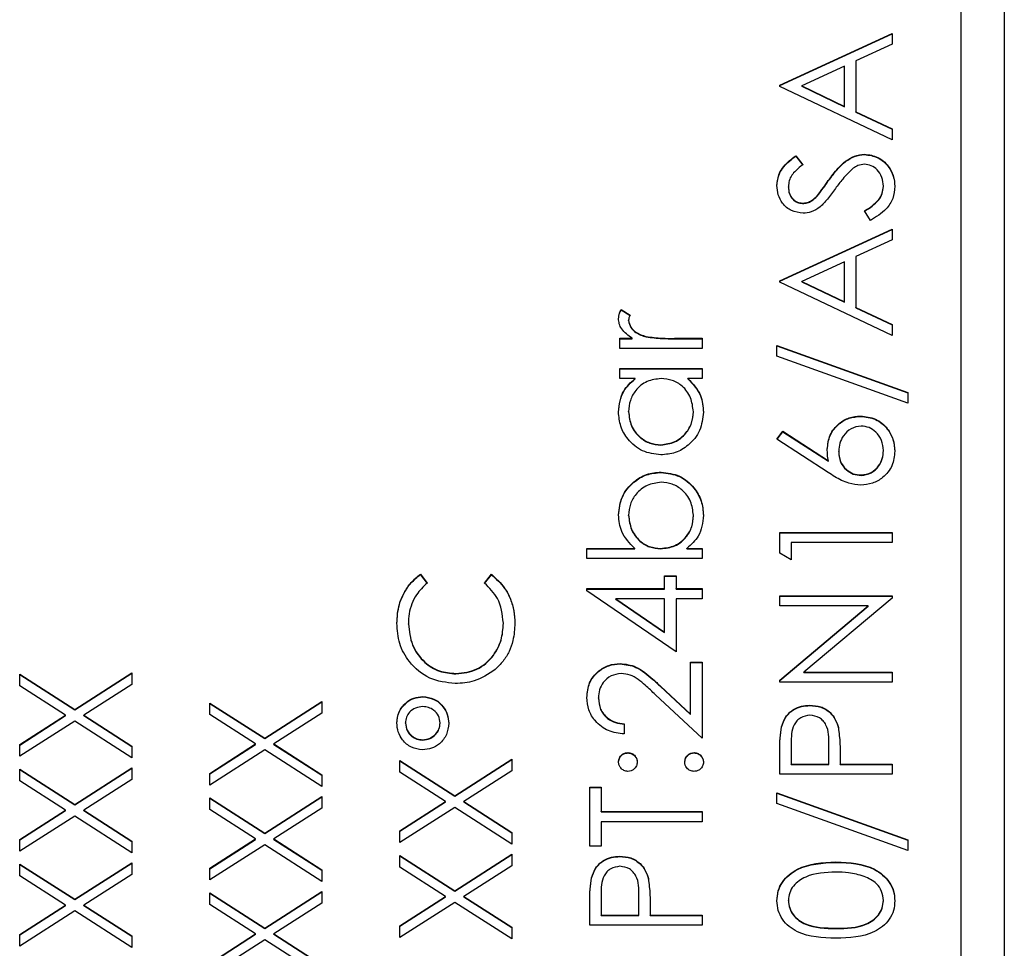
# Model space of a CAD drawing. Header units: millimetres. Extents: x 331 to 1582, y 149 to 1302.
# Tile 26 of 38: x 1402 to 1413, y 683 to 694. Entities that reach past the tile are written whole.
import ezdxf

# ---------------------------------------------------------------- set-up
doc = ezdxf.new("R2010")
doc.units = ezdxf.units.MM

msp = doc.modelspace()

# ---------------------------------------------------------------- linework, layer by layer
at = {"color": 7, "linetype": 'Continuous', "lineweight": 25}
for p, q in [((1412.988, 713.893), (1412.988, 672.893)), ((1412.488, 675.514), (1412.488, 711.483)), ((1410.388, 693.348), (1411.688, 693.948)), ((1410.388, 693.344), (1411.688, 693.944)), ((1411.688, 693.948), (1411.688, 693.821)), ((1411.688, 693.821), (1411.271, 693.629)), ((1411.271, 693.629), (1411.271, 693.04)), ((1411.138, 693.568), (1410.642, 693.339)), ((1411.138, 693.103), (1411.138, 693.568)), ((1410.388, 693.332), (1410.388, 693.348)), ((1411.688, 692.716), (1410.388, 693.332)), ((1410.642, 693.339), (1411.138, 693.103)), ((1410.642, 693.335), (1410.642, 693.339)), ((1410.642, 693.335), (1411.138, 693.099)), ((1411.138, 693.099), (1411.138, 693.103)), ((1411.271, 693.04), (1411.688, 692.843)), ((1411.271, 693.036), (1411.271, 693.04)), ((1411.271, 693.036), (1411.688, 692.839)), ((1411.688, 692.843), (1411.688, 692.716)), ((1410.575, 692.532), (1410.655, 692.427)), ((1410.575, 692.528), (1410.575, 692.532)), ((1410.575, 692.528), (1410.655, 692.423)), ((1411.37, 692.545), (1411.37, 692.549)), ((1410.95, 692.239), (1410.95, 692.243)), ((1410.488, 692.169), (1410.488, 692.173)), ((1411.588, 692.174), (1411.588, 692.178)), ((1410.653, 691.979), (1410.653, 691.983)), ((1410.821, 692.064), (1410.821, 692.068)), ((1411.437, 691.783), (1411.371, 691.893)), ((1410.388, 691.084), (1411.688, 691.683)), ((1410.388, 691.079), (1411.688, 691.679)), ((1411.688, 691.683), (1411.688, 691.556)), ((1411.688, 691.556), (1411.271, 691.364)), ((1411.138, 691.303), (1410.642, 691.074)), ((1411.138, 690.839), (1411.138, 691.303)), ((1411.271, 691.364), (1411.271, 690.776)), ((1410.388, 691.067), (1410.388, 691.084)), ((1410.642, 691.07), (1410.642, 691.074)), ((1410.642, 691.074), (1411.138, 690.839)), ((1410.642, 691.07), (1411.138, 690.835)), ((1411.688, 690.451), (1410.388, 691.067)), ((1408.554, 690.751), (1408.655, 690.687)), ((1408.554, 690.746), (1408.554, 690.751)), ((1408.554, 690.746), (1408.655, 690.682)), ((1411.138, 690.835), (1411.138, 690.839)), ((1411.271, 690.776), (1411.688, 690.578)), ((1411.271, 690.771), (1411.271, 690.776)), ((1411.271, 690.771), (1411.688, 690.574)), ((1408.638, 690.623), (1408.638, 690.627)), ((1411.688, 690.578), (1411.688, 690.451)), ((1408.538, 690.418), (1408.678, 690.418)), ((1408.538, 690.301), (1408.538, 690.418)), ((1408.538, 690.413), (1408.678, 690.413)), ((1408.678, 690.413), (1408.678, 690.418)), ((1408.843, 690.434), (1408.843, 690.438)), ((1409.169, 690.418), (1409.488, 690.418)), ((1409.169, 690.413), (1409.169, 690.418)), ((1409.169, 690.413), (1409.488, 690.413)), ((1409.488, 690.418), (1409.488, 690.301)), ((1409.488, 690.301), (1408.538, 690.301)), ((1410.355, 690.334), (1411.871, 689.791)), ((1410.355, 690.211), (1410.355, 690.334)), ((1410.355, 690.33), (1411.871, 689.787)), ((1411.871, 689.668), (1410.355, 690.211)), ((1408.538, 690.068), (1409.488, 690.068)), ((1408.538, 689.951), (1408.538, 690.068)), ((1408.538, 690.064), (1409.488, 690.064)), ((1409.488, 690.068), (1409.488, 689.951)), ((1408.714, 689.951), (1408.538, 689.951)), ((1408.714, 689.947), (1408.714, 689.951)), ((1409.488, 689.951), (1409.324, 689.951)), ((1409.324, 689.947), (1409.324, 689.951)), ((1411.871, 689.791), (1411.871, 689.668)), ((1408.638, 689.565), (1408.638, 689.569)), ((1409.388, 689.564), (1409.388, 689.568)), ((1411.323, 689.514), (1411.323, 689.518)), ((1410.355, 689.252), (1410.425, 689.342)), ((1410.948, 688.864), (1410.355, 689.252)), ((1410.357, 689.25), (1410.425, 689.337)), ((1410.425, 689.342), (1410.951, 688.998)), ((1410.425, 689.337), (1410.425, 689.342)), ((1410.425, 689.337), (1410.951, 688.994)), ((1409.012, 689.181), (1409.012, 689.185)), ((1411.071, 689.104), (1411.071, 689.109)), ((1411.588, 689.115), (1411.588, 689.119)), ((1410.951, 688.994), (1410.951, 688.998)), ((1409.015, 688.865), (1409.015, 688.869)), ((1411.33, 688.831), (1411.33, 688.836)), ((1408.638, 688.366), (1408.638, 688.371)), ((1409.388, 688.365), (1409.388, 688.369)), ((1410.388, 688.169), (1411.688, 688.169)), ((1410.388, 687.929), (1410.388, 688.169)), ((1410.388, 688.165), (1411.688, 688.165)), ((1411.688, 688.169), (1411.688, 688.053)), ((1410.521, 688.053), (1410.521, 687.853)), ((1411.688, 688.053), (1410.521, 688.053)), ((1408.155, 687.986), (1408.711, 687.986)), ((1408.155, 687.87), (1408.155, 687.986)), ((1408.155, 687.982), (1408.711, 687.982)), ((1408.711, 687.982), (1408.711, 687.986)), ((1409.011, 687.982), (1409.011, 687.986)), ((1409.312, 687.986), (1409.488, 687.986)), ((1409.312, 687.982), (1409.312, 687.986)), ((1409.312, 687.982), (1409.488, 687.982)), ((1409.488, 687.986), (1409.488, 687.87)), ((1410.521, 687.853), (1410.388, 687.929)), ((1409.488, 687.87), (1408.155, 687.87)), ((1406.227, 687.687), (1406.305, 687.585)), ((1406.227, 687.682), (1406.227, 687.687)), ((1406.227, 687.682), (1406.305, 687.58)), ((1406.971, 687.585), (1407.049, 687.687)), ((1406.971, 687.58), (1407.049, 687.682)), ((1407.049, 687.682), (1407.049, 687.687)), ((1409.055, 687.67), (1409.188, 687.67)), ((1409.055, 687.52), (1409.055, 687.67)), ((1409.055, 687.666), (1409.188, 687.666)), ((1409.188, 687.67), (1409.188, 687.52)), ((1408.155, 687.52), (1409.055, 687.52)), ((1408.155, 687.496), (1408.155, 687.52)), ((1408.155, 687.516), (1409.055, 687.516)), ((1409.188, 686.787), (1408.155, 687.496)), ((1409.055, 687.516), (1409.055, 687.52)), ((1409.188, 687.52), (1409.488, 687.52)), ((1409.188, 687.516), (1409.188, 687.52)), ((1409.188, 687.516), (1409.488, 687.516)), ((1409.488, 687.52), (1409.488, 687.403)), ((1410.388, 687.437), (1411.688, 687.437)), ((1410.388, 687.32), (1410.388, 687.437)), ((1410.388, 687.433), (1411.688, 687.433)), ((1411.688, 687.437), (1411.688, 687.41)), ((1408.49, 687.403), (1409.055, 687.016)), ((1409.055, 687.403), (1408.49, 687.403)), ((1408.49, 687.399), (1408.49, 687.403)), ((1408.49, 687.399), (1409.055, 687.012)), ((1409.055, 687.016), (1409.055, 687.403)), ((1409.188, 687.403), (1409.188, 686.787)), ((1409.488, 687.403), (1409.188, 687.403)), ((1411.411, 687.32), (1410.388, 687.32)), ((1410.388, 686.462), (1411.411, 687.32)), ((1410.388, 686.458), (1411.411, 687.316)), ((1411.688, 687.41), (1410.667, 686.554)), ((1411.411, 687.316), (1411.411, 687.32)), ((1406.088, 687.108), (1406.088, 687.113)), ((1407.188, 687.117), (1407.188, 687.121)), ((1409.055, 687.012), (1409.055, 687.016)), ((1408.541, 686.65), (1408.541, 686.654)), ((1409.355, 686.671), (1409.488, 686.671)), ((1409.355, 686.066), (1409.355, 686.671)), ((1409.355, 686.667), (1409.488, 686.667)), ((1409.488, 686.671), (1409.488, 685.788)), ((1401.588, 686.529), (1402.225, 686.122)), ((1401.588, 686.395), (1401.588, 686.529)), ((1401.588, 686.525), (1402.225, 686.118)), ((1402.225, 686.122), (1402.888, 686.546)), ((1402.225, 686.118), (1402.888, 686.542)), ((1402.888, 686.546), (1402.888, 686.411)), ((1406.639, 686.533), (1406.639, 686.538)), ((1410.667, 686.554), (1411.688, 686.554)), ((1410.667, 686.55), (1410.667, 686.554)), ((1410.667, 686.55), (1411.688, 686.55)), ((1411.688, 686.554), (1411.688, 686.438)), ((1402.12, 686.055), (1401.588, 686.395)), ((1402.888, 686.411), (1402.33, 686.055)), ((1410.388, 686.438), (1410.388, 686.462)), ((1411.688, 686.438), (1410.388, 686.438)), ((1409.488, 685.788), (1408.95, 686.292)), ((1409.008, 686.391), (1409.355, 686.066)), ((1409.008, 686.387), (1409.008, 686.391)), ((1409.008, 686.387), (1409.355, 686.062)), ((1403.788, 686.196), (1404.425, 685.789)), ((1403.788, 686.062), (1403.788, 686.196)), ((1403.788, 686.192), (1404.425, 685.785)), ((1404.425, 685.789), (1405.088, 686.213)), ((1404.425, 685.785), (1405.088, 686.209)), ((1405.088, 686.213), (1405.088, 686.078)), ((1406.255, 686.267), (1406.255, 686.271)), ((1408.288, 686.252), (1408.288, 686.256)), ((1410.737, 686.167), (1410.737, 686.171)), ((1401.588, 685.715), (1402.12, 686.055)), ((1402.12, 686.051), (1402.12, 686.055)), ((1402.225, 686.118), (1402.225, 686.122)), ((1402.33, 686.055), (1402.888, 685.698)), ((1402.33, 686.051), (1402.33, 686.055)), ((1404.32, 685.722), (1403.788, 686.062)), ((1405.088, 686.078), (1404.53, 685.722)), ((1409.355, 686.062), (1409.355, 686.066)), ((1401.588, 685.71), (1402.12, 686.051)), ((1402.225, 685.988), (1401.588, 685.58)), ((1402.888, 685.563), (1402.225, 685.988)), ((1402.33, 686.051), (1402.888, 685.694)), ((1406.055, 685.962), (1406.055, 685.966)), ((1406.455, 685.961), (1406.455, 685.965)), ((1408.588, 685.955), (1408.588, 685.838)), ((1410.408, 685.918), (1410.408, 685.922)), ((1411.067, 685.908), (1411.067, 685.912)), ((1401.588, 685.58), (1401.588, 685.715)), ((1403.788, 685.382), (1404.32, 685.722)), ((1403.788, 685.377), (1404.32, 685.717)), ((1404.32, 685.717), (1404.32, 685.722)), ((1404.425, 685.785), (1404.425, 685.789)), ((1404.53, 685.722), (1405.088, 685.365)), ((1404.53, 685.717), (1404.53, 685.722)), ((1404.53, 685.717), (1405.088, 685.361)), ((1406.255, 685.767), (1406.255, 685.772)), ((1410.521, 685.726), (1410.521, 685.488)), ((1410.955, 685.488), (1410.958, 685.716)), ((1410.955, 685.484), (1410.958, 685.712)), ((1410.958, 685.716), (1410.958, 685.721)), ((1410.958, 685.712), (1410.958, 685.716)), ((1402.888, 685.698), (1402.888, 685.563)), ((1404.425, 685.654), (1403.788, 685.247)), ((1405.088, 685.23), (1404.425, 685.654)), ((1408.63, 685.618), (1408.63, 685.622)), ((1409.396, 685.618), (1409.396, 685.622)), ((1410.388, 685.372), (1410.388, 685.627)), ((1405.988, 685.53), (1406.625, 685.123)), ((1405.988, 685.396), (1405.988, 685.53)), ((1405.988, 685.526), (1406.625, 685.119)), ((1406.625, 685.123), (1407.288, 685.547)), ((1406.625, 685.119), (1407.288, 685.543)), ((1407.288, 685.547), (1407.288, 685.412)), ((1410.521, 685.488), (1410.955, 685.488)), ((1410.521, 685.484), (1410.521, 685.488)), ((1410.521, 685.484), (1410.955, 685.484)), ((1410.955, 685.484), (1410.955, 685.488)), ((1411.088, 685.581), (1411.088, 685.488)), ((1411.088, 685.488), (1411.688, 685.488)), ((1411.088, 685.484), (1411.088, 685.488)), ((1411.088, 685.484), (1411.688, 685.484)), ((1411.688, 685.488), (1411.688, 685.372)), ((1401.588, 685.43), (1402.225, 685.023)), ((1401.588, 685.296), (1401.588, 685.43)), ((1401.588, 685.426), (1402.225, 685.019)), ((1402.225, 685.023), (1402.888, 685.447)), ((1402.225, 685.019), (1402.888, 685.443)), ((1402.888, 685.447), (1402.888, 685.312)), ((1403.788, 685.247), (1403.788, 685.382)), ((1406.52, 685.056), (1405.988, 685.396)), ((1407.288, 685.412), (1406.73, 685.056)), ((1411.688, 685.372), (1410.388, 685.372)), ((1402.12, 684.956), (1401.588, 685.296)), ((1402.888, 685.312), (1402.33, 684.956)), ((1405.088, 685.365), (1405.088, 685.23)), ((1408.188, 685.222), (1408.321, 685.222)), ((1408.188, 684.539), (1408.188, 685.222)), ((1408.188, 685.218), (1408.321, 685.218)), ((1408.321, 685.222), (1408.321, 684.939)), ((1410.355, 685.155), (1411.871, 684.612)), ((1410.355, 685.033), (1410.355, 685.155)), ((1410.355, 685.151), (1411.871, 684.608)), ((1403.788, 685.097), (1404.425, 684.69)), ((1403.788, 684.963), (1403.788, 685.097)), ((1403.788, 685.093), (1404.425, 684.686)), ((1404.425, 684.69), (1405.088, 685.114)), ((1404.425, 684.686), (1405.088, 685.11)), ((1405.088, 685.114), (1405.088, 684.979)), ((1405.988, 684.715), (1406.52, 685.056)), ((1405.988, 684.711), (1406.52, 685.051)), ((1406.52, 685.051), (1406.52, 685.056)), ((1406.625, 685.119), (1406.625, 685.123)), ((1406.73, 685.056), (1407.288, 684.699)), ((1406.73, 685.051), (1406.73, 685.056)), ((1406.73, 685.051), (1407.288, 684.695)), ((1411.871, 684.489), (1410.355, 685.033)), ((1401.588, 684.616), (1402.12, 684.956)), ((1401.588, 684.611), (1402.12, 684.951)), ((1402.12, 684.951), (1402.12, 684.956)), ((1402.225, 685.019), (1402.225, 685.023)), ((1402.33, 684.956), (1402.888, 684.599)), ((1402.33, 684.951), (1402.33, 684.956)), ((1402.33, 684.951), (1402.888, 684.595)), ((1404.32, 684.623), (1403.788, 684.963)), ((1405.088, 684.979), (1404.53, 684.623)), ((1406.625, 684.988), (1405.988, 684.581)), ((1407.288, 684.564), (1406.625, 684.988)), ((1408.321, 684.939), (1409.488, 684.939)), ((1408.321, 684.935), (1408.321, 684.939)), ((1408.321, 684.935), (1409.488, 684.935)), ((1409.488, 684.939), (1409.488, 684.822)), ((1402.225, 684.888), (1401.588, 684.481)), ((1402.888, 684.464), (1402.225, 684.888)), ((1409.488, 684.822), (1408.321, 684.822)), ((1408.321, 684.822), (1408.321, 684.539)), ((1404.425, 684.686), (1404.425, 684.69)), ((1405.988, 684.581), (1405.988, 684.715)), ((1407.288, 684.699), (1407.288, 684.564)), ((1401.588, 684.481), (1401.588, 684.616)), ((1402.888, 684.599), (1402.888, 684.464)), ((1403.788, 684.283), (1404.32, 684.623)), ((1403.788, 684.278), (1404.32, 684.618)), ((1404.32, 684.618), (1404.32, 684.623)), ((1404.53, 684.623), (1405.088, 684.266)), ((1404.53, 684.618), (1404.53, 684.623)), ((1404.53, 684.618), (1405.088, 684.262)), ((1411.871, 684.612), (1411.871, 684.489)), ((1404.425, 684.555), (1403.788, 684.148)), ((1405.088, 684.131), (1404.425, 684.555)), ((1408.321, 684.539), (1408.188, 684.539)), ((1402.225, 683.924), (1402.888, 684.348)), ((1402.225, 683.92), (1402.888, 684.344)), ((1402.888, 684.348), (1402.888, 684.213)), ((1405.988, 684.431), (1406.625, 684.024)), ((1405.988, 684.297), (1405.988, 684.431)), ((1405.988, 684.427), (1406.625, 684.02)), ((1406.625, 684.024), (1407.288, 684.448)), ((1406.625, 684.02), (1407.288, 684.444)), ((1407.288, 684.448), (1407.288, 684.313)), ((1408.537, 684.419), (1408.537, 684.423)), ((1411.039, 684.352), (1411.039, 684.356)), ((1401.588, 684.331), (1402.225, 683.924)), ((1401.588, 684.197), (1401.588, 684.331)), ((1401.588, 684.327), (1402.225, 683.92)), ((1403.788, 684.148), (1403.788, 684.283)), ((1405.088, 684.266), (1405.088, 684.131)), ((1406.52, 683.956), (1405.988, 684.297)), ((1407.288, 684.313), (1406.73, 683.956)), ((1402.12, 683.857), (1401.588, 684.197)), ((1402.888, 684.213), (1402.33, 683.857)), ((1408.208, 684.17), (1408.208, 684.174)), ((1408.867, 684.159), (1408.867, 684.164)), ((1404.425, 683.591), (1405.088, 684.015)), ((1404.425, 683.587), (1405.088, 684.011)), ((1405.088, 684.015), (1405.088, 683.88)), ((1406.625, 684.02), (1406.625, 684.024)), ((1402.225, 683.92), (1402.225, 683.924)), ((1403.788, 683.998), (1404.425, 683.591)), ((1403.788, 683.864), (1403.788, 683.998)), ((1403.788, 683.994), (1404.425, 683.587)), ((1405.988, 683.616), (1406.52, 683.956)), ((1405.988, 683.612), (1406.52, 683.952)), ((1406.625, 683.889), (1405.988, 683.482)), ((1406.52, 683.952), (1406.52, 683.956)), ((1407.288, 683.465), (1406.625, 683.889)), ((1406.73, 683.956), (1407.288, 683.6)), ((1406.73, 683.952), (1406.73, 683.956)), ((1406.73, 683.952), (1407.288, 683.596)), ((1408.321, 683.978), (1408.321, 683.74)), ((1408.755, 683.74), (1408.758, 683.967)), ((1408.755, 683.736), (1408.758, 683.963)), ((1408.758, 683.968), (1408.758, 683.973)), ((1408.758, 683.963), (1408.758, 683.967)), ((1410.488, 683.908), (1410.488, 683.912)), ((1411.588, 683.908), (1411.588, 683.912)), ((1401.588, 683.517), (1402.12, 683.857)), ((1401.588, 683.512), (1402.12, 683.852)), ((1402.225, 683.789), (1401.588, 683.382)), ((1402.12, 683.852), (1402.12, 683.857)), ((1402.888, 683.365), (1402.225, 683.789)), ((1402.33, 683.857), (1402.888, 683.5)), ((1402.33, 683.852), (1402.33, 683.857)), ((1402.33, 683.852), (1402.888, 683.496)), ((1404.32, 683.524), (1403.788, 683.864)), ((1405.088, 683.88), (1404.53, 683.524)), ((1408.188, 683.623), (1408.188, 683.878)), ((1408.888, 683.833), (1408.888, 683.74)), ((1408.321, 683.74), (1408.755, 683.74)), ((1408.321, 683.736), (1408.321, 683.74)), ((1408.321, 683.736), (1408.755, 683.736)), ((1408.755, 683.736), (1408.755, 683.74)), ((1408.888, 683.74), (1409.488, 683.74)), ((1408.888, 683.736), (1408.888, 683.74)), ((1408.888, 683.736), (1409.488, 683.736)), ((1409.488, 683.74), (1409.488, 683.623)), ((1404.425, 683.587), (1404.425, 683.591)), ((1405.988, 683.482), (1405.988, 683.616)), ((1407.288, 683.6), (1407.288, 683.465)), ((1409.488, 683.623), (1408.188, 683.623)), ((1411.038, 683.586), (1411.038, 683.59)), ((1401.588, 683.382), (1401.588, 683.517)), ((1402.888, 683.5), (1402.888, 683.365)), ((1403.788, 683.183), (1404.32, 683.524)), ((1403.788, 683.179), (1404.32, 683.519)), ((1404.425, 683.456), (1403.788, 683.049)), ((1404.32, 683.519), (1404.32, 683.524)), ((1405.088, 683.032), (1404.425, 683.456)), ((1404.53, 683.524), (1405.088, 683.167)), ((1404.53, 683.519), (1404.53, 683.524)), ((1404.53, 683.519), (1405.088, 683.163))]:
    msp.add_line(p, q, dxfattribs=at)
for points, knots in [([(1410.355, 692.186), (1410.361, 692.235), (1410.37, 692.315), (1410.432, 692.41), (1410.5, 692.476), (1410.55, 692.513), (1410.575, 692.532)], [0, 0, 0, 0, 0.338729, 0.558835, 0.779344, 1, 1, 1, 1]), ([(1410.355, 692.182), (1410.361, 692.231), (1410.37, 692.311), (1410.432, 692.405), (1410.5, 692.472), (1410.55, 692.509), (1410.575, 692.528)], [0, 0, 0, 0, 0.338729, 0.558835, 0.779344, 1, 1, 1, 1]), ([(1410.95, 692.243), (1410.987, 692.292), (1411.047, 692.373), (1411.148, 692.471), (1411.251, 692.534), (1411.33, 692.544), (1411.37, 692.549)], [0, 0, 0, 0, 0.340499, 0.560704, 0.780578, 1, 1, 1, 1]), ([(1410.95, 692.239), (1410.987, 692.288), (1411.047, 692.369), (1411.148, 692.467), (1411.251, 692.53), (1411.33, 692.54), (1411.37, 692.545)], [0, 0, 0, 0, 0.340499, 0.560704, 0.780578, 1, 1, 1, 1]), ([(1411.37, 692.549), (1411.423, 692.542), (1411.529, 692.527), (1411.643, 692.423), (1411.711, 692.303), (1411.718, 692.22), (1411.721, 692.178)], [0, 0, 0, 0, 0.279183, 0.559085, 0.779446, 1, 1, 1, 1]), ([(1411.37, 692.545), (1411.423, 692.538), (1411.529, 692.523), (1411.643, 692.419), (1411.711, 692.299), (1411.718, 692.216), (1411.721, 692.174)], [0, 0, 0, 0, 0.279183, 0.559085, 0.779446, 1, 1, 1, 1]), ([(1410.655, 692.427), (1410.627, 692.405), (1410.581, 692.368), (1410.525, 692.307), (1410.494, 692.243), (1410.49, 692.197), (1410.488, 692.173)], [0, 0, 0, 0, 0.340409, 0.560482, 0.78018, 1, 1, 1, 1]), ([(1411.24, 692.386), (1411.197, 692.346), (1411.121, 692.274), (1411.06, 692.189), (1411.033, 692.152)], [0, 0, 0, 0, 0.5594958, 1, 1, 1, 1]), ([(1411.368, 692.432), (1411.342, 692.429), (1411.296, 692.424), (1411.257, 692.397), (1411.24, 692.386)], [0, 0, 0, 0, 0.55899, 1, 1, 1, 1]), ([(1411.588, 692.178), (1411.585, 692.213), (1411.578, 692.283), (1411.525, 692.368), (1411.45, 692.422), (1411.395, 692.429), (1411.368, 692.432)], [0, 0, 0, 0, 0.280276, 0.560148, 0.780153, 1, 1, 1, 1]), ([(1410.821, 692.068), (1410.846, 692.1), (1410.89, 692.158), (1410.932, 692.217), (1410.95, 692.243)], [0, 0, 0, 0, 0.559906, 1, 1, 1, 1]), ([(1410.821, 692.064), (1410.846, 692.096), (1410.89, 692.154), (1410.932, 692.213), (1410.95, 692.239)], [0, 0, 0, 0, 0.5599058, 1, 1, 1, 1]), ([(1410.658, 691.866), (1410.612, 691.872), (1410.52, 691.883), (1410.42, 691.972), (1410.364, 692.078), (1410.358, 692.15), (1410.355, 692.186)], [0, 0, 0, 0, 0.279553, 0.558798, 0.779378, 1, 1, 1, 1]), ([(1410.488, 692.173), (1410.49, 692.147), (1410.494, 692.094), (1410.535, 692.031), (1410.59, 691.989), (1410.632, 691.985), (1410.653, 691.983)], [0, 0, 0, 0, 0.280274, 0.559931, 0.77992, 1, 1, 1, 1]), ([(1410.488, 692.169), (1410.49, 692.143), (1410.494, 692.09), (1410.535, 692.027), (1410.59, 691.985), (1410.632, 691.981), (1410.653, 691.979)], [0, 0, 0, 0, 0.280274, 0.559931, 0.77992, 1, 1, 1, 1]), ([(1411.033, 692.152), (1411.003, 692.109), (1410.95, 692.034), (1410.885, 691.968), (1410.856, 691.939)], [0, 0, 0, 0, 0.560413, 1, 1, 1, 1]), ([(1411.371, 691.893), (1411.431, 691.931), (1411.514, 691.985), (1411.58, 692.095), (1411.585, 692.15), (1411.588, 692.178)], [0, 0, 0, 0, 0.559321, 0.779782, 1, 1, 1, 1]), ([(1411.371, 691.889), (1411.431, 691.927), (1411.514, 691.981), (1411.58, 692.091), (1411.585, 692.146), (1411.588, 692.174)], [0, 0, 0, 0, 0.559321, 0.779782, 1, 1, 1, 1]), ([(1411.721, 692.178), (1411.717, 692.13), (1411.707, 692.034), (1411.609, 691.886), (1411.503, 691.822), (1411.437, 691.783)], [0, 0, 0, 0, 0.27988, 0.559666, 1, 1, 1, 1]), ([(1410.653, 691.983), (1410.671, 691.984), (1410.707, 691.987), (1410.767, 692.016), (1410.8, 692.048), (1410.821, 692.068)], [0, 0, 0, 0, 0.279946, 0.559774, 1, 1, 1, 1]), ([(1410.653, 691.979), (1410.671, 691.98), (1410.707, 691.983), (1410.767, 692.011), (1410.8, 692.044), (1410.821, 692.064)], [0, 0, 0, 0, 0.279946, 0.559774, 1, 1, 1, 1]), ([(1410.856, 691.939), (1410.822, 691.916), (1410.762, 691.875), (1410.69, 691.869), (1410.658, 691.866)], [0, 0, 0, 0, 0.55984, 1, 1, 1, 1]), ([(1408.521, 690.649), (1408.524, 690.669), (1408.528, 690.705), (1408.546, 690.737), (1408.554, 690.751)], [0, 0, 0, 0, 0.5592431, 1, 1, 1, 1]), ([(1408.521, 690.645), (1408.524, 690.665), (1408.528, 690.701), (1408.546, 690.733), (1408.554, 690.746)], [0, 0, 0, 0, 0.5592431, 1, 1, 1, 1]), ([(1408.678, 690.418), (1408.633, 690.45), (1408.571, 690.496), (1408.527, 690.585), (1408.523, 690.628), (1408.521, 690.649)], [0, 0, 0, 0, 0.558788, 0.779481, 1, 1, 1, 1]), ([(1408.655, 690.687), (1408.65, 690.676), (1408.641, 690.657), (1408.639, 690.636), (1408.638, 690.627)], [0, 0, 0, 0, 0.560396, 1, 1, 1, 1]), ([(1408.638, 690.627), (1408.644, 690.6), (1408.656, 690.544), (1408.733, 690.474), (1408.801, 690.452), (1408.843, 690.438)], [0, 0, 0, 0, 0.278336, 0.558768, 1, 1, 1, 1]), ([(1408.638, 690.623), (1408.644, 690.595), (1408.656, 690.54), (1408.733, 690.47), (1408.801, 690.448), (1408.843, 690.434)], [0, 0, 0, 0, 0.278336, 0.558768, 1, 1, 1, 1]), ([(1408.843, 690.438), (1408.903, 690.431), (1409.012, 690.417), (1409.121, 690.417), (1409.169, 690.418)], [0, 0, 0, 0, 0.559636, 1, 1, 1, 1]), ([(1408.843, 690.434), (1408.903, 690.427), (1409.012, 690.413), (1409.121, 690.413), (1409.169, 690.413)], [0, 0, 0, 0, 0.559636, 1, 1, 1, 1]), ([(1408.521, 689.567), (1408.531, 689.653), (1408.549, 689.806), (1408.663, 689.907), (1408.714, 689.951)], [0, 0, 0, 0, 0.559062, 1, 1, 1, 1]), ([(1408.521, 689.563), (1408.531, 689.649), (1408.549, 689.802), (1408.663, 689.903), (1408.714, 689.947)], [0, 0, 0, 0, 0.559062, 1, 1, 1, 1]), ([(1409.015, 689.951), (1408.959, 689.945), (1408.846, 689.933), (1408.722, 689.828), (1408.649, 689.701), (1408.642, 689.613), (1408.638, 689.569)], [0, 0, 0, 0, 0.2796602, 0.5592103, 0.7794872, 1, 1, 1, 1]), ([(1409.388, 689.568), (1409.381, 689.623), (1409.368, 689.735), (1409.273, 689.864), (1409.147, 689.94), (1409.059, 689.947), (1409.015, 689.951)], [0, 0, 0, 0, 0.279822, 0.559387, 0.779603, 1, 1, 1, 1]), ([(1409.324, 689.951), (1409.382, 689.89), (1409.487, 689.78), (1409.499, 689.63), (1409.505, 689.564)], [0, 0, 0, 0, 0.5587633, 1, 1, 1, 1]), ([(1409.324, 689.947), (1409.382, 689.886), (1409.487, 689.776), (1409.499, 689.626), (1409.505, 689.559)], [0, 0, 0, 0, 0.558763, 1, 1, 1, 1]), ([(1409.011, 689.069), (1408.938, 689.078), (1408.792, 689.096), (1408.634, 689.233), (1408.536, 689.396), (1408.526, 689.51), (1408.521, 689.567)], [0, 0, 0, 0, 0.279413, 0.559191, 0.779548, 1, 1, 1, 1]), ([(1408.638, 689.569), (1408.645, 689.513), (1408.658, 689.402), (1408.757, 689.275), (1408.881, 689.2), (1408.968, 689.19), (1409.012, 689.185)], [0, 0, 0, 0, 0.279767, 0.559291, 0.779719, 1, 1, 1, 1]), ([(1408.638, 689.565), (1408.645, 689.509), (1408.658, 689.398), (1408.757, 689.271), (1408.881, 689.195), (1408.968, 689.186), (1409.012, 689.181)], [0, 0, 0, 0, 0.279767, 0.559291, 0.779719, 1, 1, 1, 1]), ([(1409.505, 689.564), (1409.496, 689.491), (1409.479, 689.345), (1409.345, 689.183), (1409.183, 689.083), (1409.068, 689.074), (1409.011, 689.069)], [0, 0, 0, 0, 0.279573, 0.559333, 0.779589, 1, 1, 1, 1]), ([(1409.012, 689.185), (1409.067, 689.193), (1409.178, 689.209), (1409.302, 689.311), (1409.375, 689.437), (1409.384, 689.524), (1409.388, 689.568)], [0, 0, 0, 0, 0.279429, 0.559146, 0.77957, 1, 1, 1, 1]), ([(1409.012, 689.181), (1409.067, 689.189), (1409.178, 689.205), (1409.302, 689.307), (1409.375, 689.433), (1409.384, 689.52), (1409.388, 689.564)], [0, 0, 0, 0, 0.279429, 0.559146, 0.77957, 1, 1, 1, 1]), ([(1410.938, 689.133), (1410.945, 689.19), (1410.958, 689.304), (1411.062, 689.43), (1411.189, 689.507), (1411.279, 689.515), (1411.323, 689.518)], [0, 0, 0, 0, 0.279638, 0.559326, 0.779527, 1, 1, 1, 1]), ([(1410.938, 689.129), (1410.945, 689.186), (1410.958, 689.3), (1411.062, 689.426), (1411.189, 689.503), (1411.279, 689.51), (1411.323, 689.514)], [0, 0, 0, 0, 0.279638, 0.559326, 0.779527, 1, 1, 1, 1]), ([(1411.323, 689.518), (1411.383, 689.512), (1411.502, 689.498), (1411.634, 689.387), (1411.708, 689.252), (1411.717, 689.159), (1411.721, 689.112)], [0, 0, 0, 0, 0.279631, 0.55896, 0.779478, 1, 1, 1, 1]), ([(1411.323, 689.514), (1411.383, 689.507), (1411.502, 689.494), (1411.634, 689.383), (1411.708, 689.248), (1411.717, 689.155), (1411.721, 689.108)], [0, 0, 0, 0, 0.279631, 0.55896, 0.779478, 1, 1, 1, 1]), ([(1411.33, 689.402), (1411.29, 689.396), (1411.208, 689.384), (1411.126, 689.299), (1411.078, 689.205), (1411.074, 689.141), (1411.071, 689.109)], [0, 0, 0, 0, 0.2787544, 0.558605, 0.7791474, 1, 1, 1, 1]), ([(1411.588, 689.119), (1411.584, 689.159), (1411.576, 689.238), (1411.51, 689.331), (1411.424, 689.392), (1411.362, 689.398), (1411.33, 689.402)], [0, 0, 0, 0, 0.280018, 0.5598526, 0.7799871, 1, 1, 1, 1]), ([(1410.951, 688.998), (1410.947, 689.023), (1410.94, 689.068), (1410.939, 689.113), (1410.938, 689.133)], [0, 0, 0, 0, 0.55991, 1, 1, 1, 1]), ([(1411.071, 689.109), (1411.075, 689.069), (1411.082, 688.99), (1411.15, 688.899), (1411.237, 688.844), (1411.299, 688.838), (1411.33, 688.836)], [0, 0, 0, 0, 0.280127, 0.559515, 0.779719, 1, 1, 1, 1]), ([(1411.071, 689.104), (1411.075, 689.065), (1411.082, 688.986), (1411.15, 688.895), (1411.237, 688.84), (1411.299, 688.834), (1411.33, 688.831)], [0, 0, 0, 0, 0.2801275, 0.5595148, 0.7797192, 1, 1, 1, 1]), ([(1411.721, 689.112), (1411.715, 689.054), (1411.701, 688.938), (1411.595, 688.807), (1411.463, 688.733), (1411.371, 688.724), (1411.326, 688.719)], [0, 0, 0, 0, 0.27967, 0.559085, 0.779558, 1, 1, 1, 1]), ([(1411.33, 688.836), (1411.37, 688.841), (1411.45, 688.852), (1411.533, 688.933), (1411.581, 689.025), (1411.586, 689.087), (1411.588, 689.119)], [0, 0, 0, 0, 0.279059, 0.5588204, 0.7793034, 1, 1, 1, 1]), ([(1411.33, 688.831), (1411.37, 688.837), (1411.45, 688.848), (1411.533, 688.929), (1411.581, 689.021), (1411.586, 689.083), (1411.588, 689.115)], [0, 0, 0, 0, 0.279059, 0.55882, 0.779303, 1, 1, 1, 1]), ([(1408.521, 688.373), (1408.53, 688.446), (1408.547, 688.592), (1408.681, 688.754), (1408.843, 688.854), (1408.958, 688.864), (1409.015, 688.869)], [0, 0, 0, 0, 0.279577, 0.559334, 0.779604, 1, 1, 1, 1]), ([(1408.521, 688.369), (1408.53, 688.442), (1408.547, 688.588), (1408.681, 688.749), (1408.843, 688.85), (1408.958, 688.86), (1409.015, 688.865)], [0, 0, 0, 0, 0.279577, 0.559334, 0.779604, 1, 1, 1, 1]), ([(1409.015, 688.869), (1409.088, 688.86), (1409.234, 688.842), (1409.393, 688.704), (1409.49, 688.542), (1409.5, 688.427), (1409.505, 688.37)], [0, 0, 0, 0, 0.279433, 0.559216, 0.779559, 1, 1, 1, 1]), ([(1409.015, 688.865), (1409.088, 688.856), (1409.234, 688.838), (1409.393, 688.7), (1409.49, 688.537), (1409.5, 688.423), (1409.505, 688.366)], [0, 0, 0, 0, 0.279433, 0.559216, 0.779559, 1, 1, 1, 1]), ([(1411.326, 688.719), (1411.279, 688.724), (1411.203, 688.731), (1411.103, 688.772), (1411.024, 688.815), (1410.973, 688.848), (1410.948, 688.864)], [0, 0, 0, 0, 0.3393742, 0.5594856, 0.7797313, 1, 1, 1, 1]), ([(1409.015, 688.752), (1408.96, 688.744), (1408.849, 688.729), (1408.725, 688.627), (1408.651, 688.502), (1408.642, 688.414), (1408.638, 688.371)], [0, 0, 0, 0, 0.279403, 0.559104, 0.779552, 1, 1, 1, 1]), ([(1409.388, 688.369), (1409.382, 688.424), (1409.369, 688.536), (1409.27, 688.662), (1409.146, 688.738), (1409.059, 688.748), (1409.015, 688.752)], [0, 0, 0, 0, 0.279756, 0.559279, 0.779725, 1, 1, 1, 1]), ([(1408.711, 687.986), (1408.65, 688.047), (1408.543, 688.156), (1408.528, 688.307), (1408.521, 688.373)], [0, 0, 0, 0, 0.559294, 1, 1, 1, 1]), ([(1408.638, 688.371), (1408.645, 688.315), (1408.659, 688.204), (1408.754, 688.074), (1408.879, 687.998), (1408.967, 687.99), (1409.011, 687.986)], [0, 0, 0, 0, 0.279786, 0.559477, 0.779627, 1, 1, 1, 1]), ([(1408.638, 688.366), (1408.645, 688.311), (1408.659, 688.2), (1408.754, 688.07), (1408.879, 687.994), (1408.967, 687.986), (1409.011, 687.982)], [0, 0, 0, 0, 0.279786, 0.559477, 0.779627, 1, 1, 1, 1]), ([(1409.011, 687.986), (1409.068, 687.993), (1409.18, 688.005), (1409.305, 688.11), (1409.378, 688.236), (1409.385, 688.325), (1409.388, 688.369)], [0, 0, 0, 0, 0.279639, 0.559192, 0.779512, 1, 1, 1, 1]), ([(1409.011, 687.982), (1409.068, 687.988), (1409.18, 688.001), (1409.305, 688.105), (1409.378, 688.232), (1409.385, 688.321), (1409.388, 688.365)], [0, 0, 0, 0, 0.279639, 0.559192, 0.779512, 1, 1, 1, 1]), ([(1409.505, 688.37), (1409.495, 688.284), (1409.477, 688.131), (1409.363, 688.031), (1409.312, 687.986)], [0, 0, 0, 0, 0.5589217, 1, 1, 1, 1]), ([(1405.955, 687.12), (1405.96, 687.194), (1405.968, 687.317), (1406.035, 687.474), (1406.116, 687.595), (1406.19, 687.656), (1406.227, 687.687)], [0, 0, 0, 0, 0.33969, 0.55984, 0.77993, 1, 1, 1, 1]), ([(1405.955, 687.116), (1405.96, 687.19), (1405.968, 687.312), (1406.035, 687.47), (1406.116, 687.591), (1406.19, 687.652), (1406.227, 687.682)], [0, 0, 0, 0, 0.33969, 0.55984, 0.77993, 1, 1, 1, 1]), ([(1407.049, 687.687), (1407.104, 687.637), (1407.196, 687.555), (1407.274, 687.403), (1407.315, 687.265), (1407.319, 687.169), (1407.321, 687.121)], [0, 0, 0, 0, 0.339341, 0.559515, 0.77972, 1, 1, 1, 1]), ([(1407.049, 687.682), (1407.104, 687.633), (1407.196, 687.551), (1407.274, 687.399), (1407.315, 687.261), (1407.319, 687.165), (1407.321, 687.117)], [0, 0, 0, 0, 0.339341, 0.559515, 0.77972, 1, 1, 1, 1]), ([(1406.305, 687.585), (1406.261, 687.542), (1406.188, 687.472), (1406.126, 687.345), (1406.093, 687.231), (1406.09, 687.152), (1406.088, 687.113)], [0, 0, 0, 0, 0.339327, 0.559466, 0.779727, 1, 1, 1, 1]), ([(1407.188, 687.121), (1407.176, 687.221), (1407.154, 687.401), (1407.027, 687.528), (1406.971, 687.585)], [0, 0, 0, 0, 0.558772, 1, 1, 1, 1]), ([(1406.631, 686.421), (1406.529, 686.433), (1406.325, 686.457), (1406.102, 686.649), (1405.973, 686.88), (1405.961, 687.04), (1405.955, 687.12)], [0, 0, 0, 0, 0.279512, 0.55908, 0.779374, 1, 1, 1, 1]), ([(1406.088, 687.113), (1406.098, 687.03), (1406.117, 686.864), (1406.258, 686.67), (1406.443, 686.555), (1406.574, 686.543), (1406.639, 686.538)], [0, 0, 0, 0, 0.279856, 0.559519, 0.779686, 1, 1, 1, 1]), ([(1406.088, 687.108), (1406.098, 687.025), (1406.117, 686.86), (1406.258, 686.666), (1406.443, 686.551), (1406.574, 686.539), (1406.639, 686.533)], [0, 0, 0, 0, 0.279856, 0.559519, 0.779686, 1, 1, 1, 1]), ([(1406.639, 686.538), (1406.724, 686.547), (1406.892, 686.567), (1407.073, 686.73), (1407.174, 686.923), (1407.184, 687.055), (1407.188, 687.121)], [0, 0, 0, 0, 0.279434, 0.558921, 0.779283, 1, 1, 1, 1]), ([(1406.639, 686.533), (1406.724, 686.543), (1406.892, 686.563), (1407.073, 686.726), (1407.174, 686.919), (1407.184, 687.051), (1407.188, 687.117)], [0, 0, 0, 0, 0.279434, 0.558921, 0.779283, 1, 1, 1, 1]), ([(1407.321, 687.121), (1407.318, 687.053), (1407.311, 686.941), (1407.258, 686.792), (1407.19, 686.678), (1407.126, 686.616), (1407.094, 686.586)], [0, 0, 0, 0, 0.339838, 0.559927, 0.779959, 1, 1, 1, 1]), ([(1408.155, 686.262), (1408.16, 686.32), (1408.171, 686.435), (1408.277, 686.564), (1408.405, 686.642), (1408.496, 686.65), (1408.541, 686.654)], [0, 0, 0, 0, 0.27989, 0.559224, 0.779582, 1, 1, 1, 1]), ([(1408.155, 686.258), (1408.16, 686.316), (1408.171, 686.431), (1408.277, 686.56), (1408.405, 686.638), (1408.496, 686.646), (1408.541, 686.65)], [0, 0, 0, 0, 0.2798903, 0.5592237, 0.7795824, 1, 1, 1, 1]), ([(1408.541, 686.654), (1408.604, 686.646), (1408.707, 686.633), (1408.826, 686.55), (1408.919, 686.474), (1408.978, 686.419), (1409.008, 686.391)], [0, 0, 0, 0, 0.33837, 0.558748, 0.779361, 1, 1, 1, 1]), ([(1408.541, 686.65), (1408.604, 686.642), (1408.707, 686.629), (1408.826, 686.546), (1408.919, 686.47), (1408.978, 686.415), (1409.008, 686.387)], [0, 0, 0, 0, 0.33837, 0.558748, 0.779361, 1, 1, 1, 1]), ([(1407.094, 686.586), (1407.015, 686.532), (1406.875, 686.436), (1406.705, 686.426), (1406.631, 686.421)], [0, 0, 0, 0, 0.559029, 1, 1, 1, 1]), ([(1408.552, 686.538), (1408.511, 686.532), (1408.431, 686.521), (1408.346, 686.442), (1408.295, 686.351), (1408.291, 686.287), (1408.288, 686.256)], [0, 0, 0, 0, 0.279126, 0.558978, 0.77935, 1, 1, 1, 1]), ([(1408.95, 686.292), (1408.911, 686.329), (1408.845, 686.391), (1408.75, 686.471), (1408.658, 686.527), (1408.587, 686.534), (1408.552, 686.538)], [0, 0, 0, 0, 0.340542, 0.56085, 0.780599, 1, 1, 1, 1]), ([(1405.955, 685.965), (1405.96, 686.01), (1405.97, 686.099), (1406.051, 686.199), (1406.149, 686.262), (1406.22, 686.268), (1406.255, 686.271)], [0, 0, 0, 0, 0.279651, 0.559386, 0.779629, 1, 1, 1, 1]), ([(1405.955, 685.961), (1405.96, 686.005), (1405.97, 686.095), (1406.051, 686.195), (1406.149, 686.258), (1406.22, 686.264), (1406.255, 686.267)], [0, 0, 0, 0, 0.279651, 0.559386, 0.779629, 1, 1, 1, 1]), ([(1406.255, 686.271), (1406.3, 686.266), (1406.39, 686.255), (1406.488, 686.169), (1406.546, 686.068), (1406.552, 685.998), (1406.555, 685.962)], [0, 0, 0, 0, 0.279451, 0.559125, 0.779441, 1, 1, 1, 1]), ([(1406.255, 686.267), (1406.3, 686.262), (1406.39, 686.251), (1406.488, 686.165), (1406.546, 686.064), (1406.552, 685.993), (1406.555, 685.958)], [0, 0, 0, 0, 0.2794515, 0.5591254, 0.7794412, 1, 1, 1, 1]), ([(1408.588, 685.838), (1408.525, 685.846), (1408.399, 685.861), (1408.254, 685.972), (1408.168, 686.113), (1408.159, 686.212), (1408.155, 686.262)], [0, 0, 0, 0, 0.280029, 0.559515, 0.779668, 1, 1, 1, 1]), ([(1408.288, 686.256), (1408.293, 686.211), (1408.302, 686.123), (1408.383, 686.023), (1408.485, 685.969), (1408.554, 685.959), (1408.588, 685.955)], [0, 0, 0, 0, 0.2796987, 0.5588466, 0.7791762, 1, 1, 1, 1]), ([(1408.288, 686.252), (1408.293, 686.207), (1408.302, 686.119), (1408.383, 686.018), (1408.485, 685.964), (1408.554, 685.955), (1408.588, 685.951)], [0, 0, 0, 0, 0.279699, 0.558847, 0.779176, 1, 1, 1, 1]), ([(1410.408, 685.922), (1410.422, 685.962), (1410.45, 686.041), (1410.538, 686.122), (1410.638, 686.165), (1410.704, 686.169), (1410.737, 686.171)], [0, 0, 0, 0, 0.279705, 0.559381, 0.779509, 1, 1, 1, 1]), ([(1410.408, 685.918), (1410.422, 685.958), (1410.45, 686.037), (1410.538, 686.118), (1410.638, 686.161), (1410.704, 686.165), (1410.737, 686.167)], [0, 0, 0, 0, 0.279705, 0.559381, 0.779509, 1, 1, 1, 1]), ([(1410.737, 686.171), (1410.78, 686.168), (1410.865, 686.162), (1410.97, 686.097), (1411.037, 686.008), (1411.057, 685.944), (1411.067, 685.912)], [0, 0, 0, 0, 0.280099, 0.559324, 0.779458, 1, 1, 1, 1]), ([(1410.737, 686.167), (1410.78, 686.164), (1410.865, 686.158), (1410.97, 686.093), (1411.037, 686.004), (1411.057, 685.94), (1411.067, 685.908)], [0, 0, 0, 0, 0.280099, 0.559324, 0.779458, 1, 1, 1, 1]), ([(1406.256, 686.155), (1406.227, 686.152), (1406.17, 686.146), (1406.103, 686.096), (1406.061, 686.034), (1406.057, 685.988), (1406.055, 685.966)], [0, 0, 0, 0, 0.279971, 0.559668, 0.779809, 1, 1, 1, 1]), ([(1406.455, 685.965), (1406.451, 685.993), (1406.444, 686.051), (1406.388, 686.112), (1406.324, 686.149), (1406.279, 686.153), (1406.256, 686.155)], [0, 0, 0, 0, 0.27928, 0.559096, 0.779507, 1, 1, 1, 1]), ([(1410.737, 686.055), (1410.7, 686.049), (1410.644, 686.04), (1410.585, 685.992), (1410.519, 685.9), (1410.521, 685.803), (1410.521, 685.726)], [0, 0, 0, 0, 0.248969, 0.374729, 0.500383, 1, 1, 1, 1]), ([(1410.958, 685.716), (1410.958, 685.795), (1410.958, 685.894), (1410.893, 685.99), (1410.834, 686.04), (1410.776, 686.049), (1410.737, 686.055)], [0, 0, 0, 0, 0.499721, 0.62535, 0.751083, 1, 1, 1, 1]), ([(1406.252, 685.655), (1406.207, 685.661), (1406.118, 685.673), (1406.022, 685.759), (1405.964, 685.86), (1405.958, 685.93), (1405.955, 685.965)], [0, 0, 0, 0, 0.279239, 0.559101, 0.779515, 1, 1, 1, 1]), ([(1406.055, 685.966), (1406.059, 685.937), (1406.066, 685.879), (1406.121, 685.816), (1406.186, 685.777), (1406.232, 685.773), (1406.255, 685.772)], [0, 0, 0, 0, 0.279349, 0.559223, 0.779594, 1, 1, 1, 1]), ([(1406.055, 685.962), (1406.059, 685.933), (1406.066, 685.874), (1406.121, 685.811), (1406.186, 685.773), (1406.232, 685.769), (1406.255, 685.767)], [0, 0, 0, 0, 0.279349, 0.559223, 0.779594, 1, 1, 1, 1]), ([(1406.555, 685.962), (1406.55, 685.917), (1406.54, 685.827), (1406.459, 685.726), (1406.359, 685.664), (1406.288, 685.658), (1406.252, 685.655)], [0, 0, 0, 0, 0.279728, 0.559381, 0.779608, 1, 1, 1, 1]), ([(1406.255, 685.772), (1406.284, 685.775), (1406.342, 685.782), (1406.406, 685.834), (1406.448, 685.897), (1406.453, 685.942), (1406.455, 685.965)], [0, 0, 0, 0, 0.279655, 0.5595, 0.779804, 1, 1, 1, 1]), ([(1406.255, 685.767), (1406.284, 685.771), (1406.342, 685.777), (1406.406, 685.83), (1406.448, 685.893), (1406.453, 685.938), (1406.455, 685.961)], [0, 0, 0, 0, 0.279655, 0.5595, 0.779804, 1, 1, 1, 1]), ([(1410.388, 685.627), (1410.388, 685.682), (1410.388, 685.781), (1410.402, 685.879), (1410.408, 685.922)], [0, 0, 0, 0, 0.560314, 1, 1, 1, 1]), ([(1410.388, 685.622), (1410.388, 685.678), (1410.388, 685.777), (1410.402, 685.875), (1410.408, 685.918)], [0, 0, 0, 0, 0.560314, 1, 1, 1, 1]), ([(1411.067, 685.912), (1411.075, 685.851), (1411.088, 685.741), (1411.088, 685.63), (1411.088, 685.581)], [0, 0, 0, 0, 0.559694, 1, 1, 1, 1]), ([(1411.067, 685.908), (1411.075, 685.846), (1411.088, 685.737), (1411.088, 685.626), (1411.088, 685.577)], [0, 0, 0, 0, 0.559694, 1, 1, 1, 1]), ([(1408.521, 685.513), (1408.523, 685.529), (1408.527, 685.561), (1408.557, 685.596), (1408.592, 685.619), (1408.617, 685.621), (1408.63, 685.622)], [0, 0, 0, 0, 0.279602, 0.559212, 0.779475, 1, 1, 1, 1]), ([(1408.521, 685.509), (1408.523, 685.525), (1408.527, 685.557), (1408.557, 685.592), (1408.592, 685.615), (1408.617, 685.617), (1408.63, 685.618)], [0, 0, 0, 0, 0.279602, 0.559212, 0.779475, 1, 1, 1, 1]), ([(1408.63, 685.622), (1408.646, 685.62), (1408.678, 685.616), (1408.713, 685.587), (1408.735, 685.551), (1408.737, 685.526), (1408.738, 685.513)], [0, 0, 0, 0, 0.279517, 0.559326, 0.779544, 1, 1, 1, 1]), ([(1408.63, 685.618), (1408.646, 685.616), (1408.678, 685.612), (1408.713, 685.582), (1408.735, 685.547), (1408.737, 685.522), (1408.738, 685.509)], [0, 0, 0, 0, 0.279517, 0.559326, 0.779544, 1, 1, 1, 1]), ([(1409.288, 685.513), (1409.29, 685.529), (1409.294, 685.561), (1409.323, 685.596), (1409.359, 685.619), (1409.384, 685.621), (1409.396, 685.622)], [0, 0, 0, 0, 0.2796016, 0.559212, 0.7794752, 1, 1, 1, 1]), ([(1409.288, 685.509), (1409.29, 685.525), (1409.294, 685.557), (1409.323, 685.592), (1409.359, 685.615), (1409.384, 685.617), (1409.396, 685.618)], [0, 0, 0, 0, 0.279602, 0.559212, 0.779475, 1, 1, 1, 1]), ([(1409.396, 685.622), (1409.412, 685.62), (1409.444, 685.616), (1409.48, 685.586), (1409.501, 685.551), (1409.504, 685.526), (1409.505, 685.513)], [0, 0, 0, 0, 0.279469, 0.559358, 0.779674, 1, 1, 1, 1]), ([(1409.396, 685.618), (1409.412, 685.616), (1409.444, 685.612), (1409.48, 685.582), (1409.501, 685.547), (1409.504, 685.522), (1409.505, 685.509)], [0, 0, 0, 0, 0.279469, 0.559358, 0.779674, 1, 1, 1, 1]), ([(1408.63, 685.405), (1408.614, 685.407), (1408.582, 685.411), (1408.547, 685.441), (1408.525, 685.476), (1408.523, 685.501), (1408.521, 685.513)], [0, 0, 0, 0, 0.279585, 0.559454, 0.779697, 1, 1, 1, 1]), ([(1408.738, 685.513), (1408.736, 685.497), (1408.733, 685.466), (1408.703, 685.43), (1408.667, 685.409), (1408.642, 685.406), (1408.63, 685.405)], [0, 0, 0, 0, 0.279647, 0.559299, 0.779615, 1, 1, 1, 1]), ([(1409.396, 685.405), (1409.381, 685.407), (1409.349, 685.411), (1409.313, 685.44), (1409.291, 685.476), (1409.289, 685.501), (1409.288, 685.513)], [0, 0, 0, 0, 0.279576, 0.559284, 0.779552, 1, 1, 1, 1]), ([(1409.505, 685.513), (1409.503, 685.498), (1409.499, 685.466), (1409.469, 685.43), (1409.434, 685.409), (1409.409, 685.406), (1409.396, 685.405)], [0, 0, 0, 0, 0.2795812, 0.5591432, 0.7795754, 1, 1, 1, 1]), ([(1408.208, 684.174), (1408.222, 684.213), (1408.25, 684.292), (1408.338, 684.374), (1408.438, 684.417), (1408.504, 684.421), (1408.537, 684.423)], [0, 0, 0, 0, 0.279705, 0.559381, 0.779509, 1, 1, 1, 1]), ([(1408.208, 684.17), (1408.222, 684.209), (1408.25, 684.288), (1408.338, 684.37), (1408.438, 684.413), (1408.504, 684.417), (1408.537, 684.419)], [0, 0, 0, 0, 0.279705, 0.559381, 0.779509, 1, 1, 1, 1]), ([(1408.537, 684.423), (1408.58, 684.42), (1408.665, 684.413), (1408.77, 684.348), (1408.837, 684.26), (1408.857, 684.196), (1408.867, 684.164)], [0, 0, 0, 0, 0.280099, 0.559324, 0.779458, 1, 1, 1, 1]), ([(1408.537, 684.419), (1408.58, 684.415), (1408.665, 684.409), (1408.77, 684.344), (1408.837, 684.256), (1408.857, 684.192), (1408.867, 684.159)], [0, 0, 0, 0, 0.280099, 0.559324, 0.779458, 1, 1, 1, 1]), ([(1410.355, 683.908), (1410.358, 683.946), (1410.364, 684.023), (1410.432, 684.162), (1410.649, 684.337), (1410.883, 684.349), (1411.039, 684.356)], [0, 0, 0, 0, 0.1256001, 0.2511969, 0.5005813, 1, 1, 1, 1]), ([(1410.355, 683.904), (1410.358, 683.942), (1410.364, 684.018), (1410.432, 684.158), (1410.649, 684.333), (1410.883, 684.344), (1411.039, 684.352)], [0, 0, 0, 0, 0.1256, 0.251197, 0.500581, 1, 1, 1, 1]), ([(1411.039, 684.356), (1411.195, 684.349), (1411.429, 684.338), (1411.644, 684.161), (1411.712, 684.022), (1411.718, 683.946), (1411.721, 683.908)], [0, 0, 0, 0, 0.4994065, 0.7487427, 0.8743724, 1, 1, 1, 1]), ([(1411.039, 684.352), (1411.195, 684.345), (1411.429, 684.334), (1411.644, 684.157), (1411.712, 684.018), (1411.718, 683.942), (1411.721, 683.904)], [0, 0, 0, 0, 0.499407, 0.748743, 0.874372, 1, 1, 1, 1]), ([(1408.537, 684.306), (1408.5, 684.3), (1408.444, 684.291), (1408.385, 684.244), (1408.319, 684.152), (1408.321, 684.055), (1408.321, 683.978)], [0, 0, 0, 0, 0.248969, 0.374729, 0.500383, 1, 1, 1, 1]), ([(1408.758, 683.967), (1408.758, 684.047), (1408.758, 684.146), (1408.693, 684.241), (1408.634, 684.291), (1408.576, 684.3), (1408.537, 684.306)], [0, 0, 0, 0, 0.499721, 0.62535, 0.751083, 1, 1, 1, 1]), ([(1411.038, 684.24), (1410.917, 684.235), (1410.737, 684.228), (1410.558, 684.106), (1410.498, 684.001), (1410.491, 683.941), (1410.488, 683.912)], [0, 0, 0, 0, 0.500072, 0.749021, 0.874598, 1, 1, 1, 1]), ([(1411.365, 684.19), (1411.305, 684.207), (1411.198, 684.237), (1411.087, 684.239), (1411.038, 684.24)], [0, 0, 0, 0, 0.559599, 1, 1, 1, 1]), ([(1408.188, 683.878), (1408.188, 683.934), (1408.188, 684.033), (1408.202, 684.131), (1408.208, 684.174)], [0, 0, 0, 0, 0.560314, 1, 1, 1, 1]), ([(1408.188, 683.874), (1408.188, 683.93), (1408.188, 684.029), (1408.202, 684.127), (1408.208, 684.17)], [0, 0, 0, 0, 0.560314, 1, 1, 1, 1]), ([(1408.867, 684.164), (1408.875, 684.102), (1408.888, 683.992), (1408.888, 683.882), (1408.888, 683.833)], [0, 0, 0, 0, 0.559694, 1, 1, 1, 1]), ([(1408.867, 684.159), (1408.875, 684.098), (1408.888, 683.988), (1408.888, 683.877), (1408.888, 683.829)], [0, 0, 0, 0, 0.559694, 1, 1, 1, 1]), ([(1411.588, 683.912), (1411.584, 683.947), (1411.575, 684.018), (1411.501, 684.128), (1411.416, 684.167), (1411.365, 684.19)], [0, 0, 0, 0, 0.280257, 0.560781, 1, 1, 1, 1]), ([(1411.039, 683.474), (1410.883, 683.479), (1410.689, 683.485), (1410.494, 683.606), (1410.416, 683.69), (1410.364, 683.794), (1410.358, 683.87), (1410.355, 683.908)], [0, 0, 0, 0, 0.498702, 0.624177, 0.749467, 0.874745, 1, 1, 1, 1]), ([(1410.488, 683.912), (1410.491, 683.882), (1410.497, 683.822), (1410.543, 683.743), (1410.607, 683.68), (1410.765, 683.594), (1410.917, 683.592), (1411.038, 683.59)], [0, 0, 0, 0, 0.125139, 0.250418, 0.375519, 0.500847, 1, 1, 1, 1]), ([(1410.488, 683.908), (1410.491, 683.878), (1410.497, 683.818), (1410.543, 683.739), (1410.607, 683.676), (1410.765, 683.59), (1410.917, 683.588), (1411.038, 683.586)], [0, 0, 0, 0, 0.125139, 0.250418, 0.375519, 0.500847, 1, 1, 1, 1]), ([(1411.038, 683.59), (1411.16, 683.591), (1411.342, 683.593), (1411.519, 683.717), (1411.579, 683.823), (1411.585, 683.882), (1411.588, 683.912)], [0, 0, 0, 0, 0.500291, 0.749086, 0.874606, 1, 1, 1, 1]), ([(1411.038, 683.586), (1411.16, 683.587), (1411.342, 683.588), (1411.519, 683.713), (1411.579, 683.818), (1411.585, 683.878), (1411.588, 683.908)], [0, 0, 0, 0, 0.5002912, 0.749086, 0.8746062, 1, 1, 1, 1]), ([(1411.721, 683.908), (1411.718, 683.87), (1411.712, 683.794), (1411.644, 683.656), (1411.426, 683.486), (1411.194, 683.478), (1411.039, 683.474)], [0, 0, 0, 0, 0.125551, 0.25109, 0.50025, 1, 1, 1, 1])]:
    msp.add_open_spline(points, degree=3, knots=knots, dxfattribs=at)

doc.saveas('drawing.dxf')
